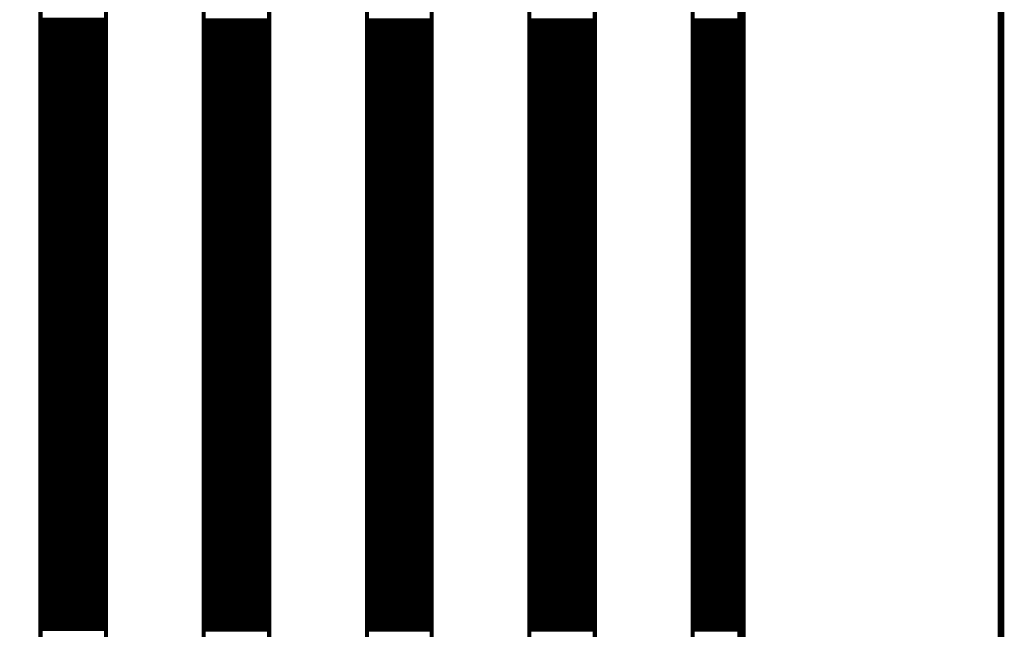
# Model space of a CAD drawing. Extents: x 2.21 to 9.98, y 0.91 to 8.6.
# Tile 13 of 17: x 8.79 to 9.98, y 6.39 to 7.13. Entities that reach past the tile are written whole.
import ezdxf

# ---------------------------------------------------------------- set-up
doc = ezdxf.new("R2010")
doc.units = 0
doc.header["$LTSCALE"] = 25
doc.layers.get('0').update_dxf_attribs({"linetype": 'CONTINUOUS'})

msp = doc.modelspace()

# ---------------------------------------------------------------- linework, layer by layer
at = {"color": 1, "const_width": 0.008}
msp.add_lwpolyline([(2.209, 0.917), (9.976, 0.917), (9.976, 8.596), (2.209, 8.596), (2.209, 0.917)], dxfattribs=at)
at = {"color": 3}
for points, const_width in [([(8.246, 3.925), (8.246, 8.213), (9.663, 8.213), (9.663, 3.925), (8.246, 3.925)], 0.01), ([(8.817, 8.213), (8.896, 8.213), (8.896, 5.697), (8.817, 5.697), (8.817, 8.213)], 0.005), ([(9.014, 8.213), (9.093, 8.213), (9.093, 3.925), (9.014, 3.925), (9.014, 8.213)], 0.005), ([(9.211, 8.213), (9.289, 8.213), (9.289, 3.925), (9.211, 3.925), (9.211, 8.213)], 0.005), ([(9.407, 8.213), (9.486, 8.213), (9.486, 3.925), (9.407, 3.925), (9.407, 8.213)], 0.005), ([(9.604, 8.213), (9.663, 8.213), (9.663, 3.925), (9.604, 3.925), (9.604, 8.213)], 0.005), ([(8.817, 7.129), (8.896, 7.129)], 0.005), ([(9.014, 7.128), (9.093, 7.128)], 0.005), ([(9.211, 7.128), (9.289, 7.128)], 0.005), ([(9.407, 7.128), (9.486, 7.128)], 0.005), ([(9.604, 7.128), (9.663, 7.128)], 0.005), ([(8.817, 7.124), (8.896, 7.124)], 0.005), ([(8.817, 7.119), (8.896, 7.119)], 0.005), ([(8.817, 7.114), (8.896, 7.114)], 0.005), ([(9.014, 7.123), (9.093, 7.123)], 0.005), ([(9.014, 7.118), (9.093, 7.118)], 0.005), ([(9.211, 7.123), (9.289, 7.123)], 0.005), ([(9.211, 7.118), (9.289, 7.118)], 0.005), ([(9.407, 7.123), (9.486, 7.123)], 0.005), ([(9.407, 7.118), (9.486, 7.118)], 0.005), ([(9.604, 7.123), (9.663, 7.123)], 0.005), ([(9.604, 7.118), (9.663, 7.118)], 0.005), ([(8.817, 7.109), (8.896, 7.109)], 0.005), ([(8.817, 7.104), (8.896, 7.104)], 0.005), ([(9.014, 7.113), (9.093, 7.113)], 0.005), ([(9.014, 7.108), (9.093, 7.108)], 0.005), ([(9.014, 7.103), (9.093, 7.103)], 0.005), ([(9.211, 7.113), (9.289, 7.113)], 0.005), ([(9.211, 7.108), (9.289, 7.108)], 0.005), ([(9.211, 7.103), (9.289, 7.103)], 0.005), ([(9.407, 7.113), (9.486, 7.113)], 0.005), ([(9.407, 7.108), (9.486, 7.108)], 0.005), ([(9.407, 7.103), (9.486, 7.103)], 0.005), ([(9.604, 7.113), (9.663, 7.113)], 0.005), ([(9.604, 7.108), (9.663, 7.108)], 0.005), ([(9.604, 7.103), (9.663, 7.103)], 0.005), ([(8.817, 7.099), (8.896, 7.099)], 0.005), ([(8.817, 7.094), (8.896, 7.094)], 0.005), ([(9.014, 7.098), (9.093, 7.098)], 0.005), ([(9.014, 7.093), (9.093, 7.093)], 0.005), ([(9.211, 7.098), (9.289, 7.098)], 0.005), ([(9.211, 7.093), (9.289, 7.093)], 0.005), ([(9.407, 7.098), (9.486, 7.098)], 0.005), ([(9.407, 7.093), (9.486, 7.093)], 0.005), ([(9.604, 7.098), (9.663, 7.098)], 0.005), ([(9.604, 7.093), (9.663, 7.093)], 0.005), ([(8.817, 7.089), (8.896, 7.089)], 0.005), ([(8.817, 7.084), (8.896, 7.084)], 0.005), ([(8.817, 7.079), (8.896, 7.079)], 0.005), ([(9.014, 7.088), (9.093, 7.088)], 0.005), ([(9.014, 7.083), (9.093, 7.083)], 0.005), ([(9.211, 7.088), (9.289, 7.088)], 0.005), ([(9.211, 7.083), (9.289, 7.083)], 0.005), ([(9.407, 7.088), (9.486, 7.088)], 0.005), ([(9.407, 7.083), (9.486, 7.083)], 0.005), ([(9.604, 7.088), (9.663, 7.088)], 0.005), ([(9.604, 7.083), (9.663, 7.083)], 0.005), ([(8.817, 7.074), (8.896, 7.074)], 0.005), ([(8.817, 7.069), (8.896, 7.069)], 0.005), ([(9.014, 7.078), (9.093, 7.078)], 0.005), ([(9.014, 7.073), (9.093, 7.073)], 0.005), ([(9.014, 7.068), (9.093, 7.068)], 0.005), ([(9.211, 7.078), (9.289, 7.078)], 0.005), ([(9.211, 7.073), (9.289, 7.073)], 0.005), ([(9.211, 7.068), (9.289, 7.068)], 0.005), ([(9.407, 7.078), (9.486, 7.078)], 0.005), ([(9.407, 7.073), (9.486, 7.073)], 0.005), ([(9.407, 7.068), (9.486, 7.068)], 0.005), ([(9.604, 7.078), (9.663, 7.078)], 0.005), ([(9.604, 7.073), (9.663, 7.073)], 0.005), ([(9.604, 7.068), (9.663, 7.068)], 0.005), ([(8.817, 7.064), (8.896, 7.064)], 0.005), ([(8.817, 7.059), (8.896, 7.059)], 0.005), ([(9.014, 7.063), (9.093, 7.063)], 0.005), ([(9.014, 7.058), (9.093, 7.058)], 0.005), ([(9.211, 7.063), (9.289, 7.063)], 0.005), ([(9.211, 7.058), (9.289, 7.058)], 0.005), ([(9.407, 7.063), (9.486, 7.063)], 0.005), ([(9.407, 7.058), (9.486, 7.058)], 0.005), ([(9.604, 7.063), (9.663, 7.063)], 0.005), ([(9.604, 7.058), (9.663, 7.058)], 0.005), ([(8.817, 7.054), (8.896, 7.054)], 0.005), ([(8.817, 7.049), (8.896, 7.049)], 0.005), ([(8.817, 7.044), (8.896, 7.044)], 0.005), ([(9.014, 7.053), (9.093, 7.053)], 0.005), ([(9.014, 7.048), (9.093, 7.048)], 0.005), ([(9.014, 7.043), (9.093, 7.043)], 0.005), ([(9.211, 7.053), (9.289, 7.053)], 0.005), ([(9.211, 7.048), (9.289, 7.048)], 0.005), ([(9.211, 7.043), (9.289, 7.043)], 0.005), ([(9.407, 7.053), (9.486, 7.053)], 0.005), ([(9.407, 7.048), (9.486, 7.048)], 0.005), ([(9.407, 7.043), (9.486, 7.043)], 0.005), ([(9.604, 7.053), (9.663, 7.053)], 0.005), ([(9.604, 7.048), (9.663, 7.048)], 0.005), ([(9.604, 7.043), (9.663, 7.043)], 0.005), ([(8.817, 7.039), (8.896, 7.039)], 0.005), ([(8.817, 7.034), (8.896, 7.034)], 0.005), ([(9.014, 7.038), (9.093, 7.038)], 0.005), ([(9.014, 7.033), (9.093, 7.033)], 0.005), ([(9.211, 7.038), (9.289, 7.038)], 0.005), ([(9.211, 7.033), (9.289, 7.033)], 0.005), ([(9.407, 7.038), (9.486, 7.038)], 0.005), ([(9.407, 7.033), (9.486, 7.033)], 0.005), ([(9.604, 7.038), (9.663, 7.038)], 0.005), ([(9.604, 7.033), (9.663, 7.033)], 0.005), ([(8.817, 7.029), (8.896, 7.029)], 0.005), ([(8.817, 7.024), (8.896, 7.024)], 0.005), ([(8.817, 7.019), (8.896, 7.019)], 0.005), ([(9.014, 7.028), (9.093, 7.028)], 0.005), ([(9.014, 7.023), (9.093, 7.023)], 0.005), ([(9.211, 7.028), (9.289, 7.028)], 0.005), ([(9.211, 7.023), (9.289, 7.023)], 0.005), ([(9.407, 7.028), (9.486, 7.028)], 0.005), ([(9.407, 7.023), (9.486, 7.023)], 0.005), ([(9.604, 7.028), (9.663, 7.028)], 0.005), ([(9.604, 7.023), (9.663, 7.023)], 0.005), ([(8.817, 7.014), (8.896, 7.014)], 0.005), ([(8.817, 7.009), (8.896, 7.009)], 0.005), ([(9.014, 7.018), (9.093, 7.018)], 0.005), ([(9.014, 7.013), (9.093, 7.013)], 0.005), ([(9.014, 7.008), (9.093, 7.008)], 0.005), ([(9.211, 7.018), (9.289, 7.018)], 0.005), ([(9.211, 7.013), (9.289, 7.013)], 0.005), ([(9.211, 7.008), (9.289, 7.008)], 0.005), ([(9.407, 7.018), (9.486, 7.018)], 0.005), ([(9.407, 7.013), (9.486, 7.013)], 0.005), ([(9.407, 7.008), (9.486, 7.008)], 0.005), ([(9.604, 7.018), (9.663, 7.018)], 0.005), ([(9.604, 7.013), (9.663, 7.013)], 0.005), ([(9.604, 7.008), (9.663, 7.008)], 0.005), ([(8.817, 7.004), (8.896, 7.004)], 0.005), ([(8.817, 6.999), (8.896, 6.999)], 0.005), ([(9.014, 7.003), (9.093, 7.003)], 0.005), ([(9.014, 6.998), (9.093, 6.998)], 0.005), ([(9.211, 7.003), (9.289, 7.003)], 0.005), ([(9.211, 6.998), (9.289, 6.998)], 0.005), ([(9.407, 7.003), (9.486, 7.003)], 0.005), ([(9.407, 6.998), (9.486, 6.998)], 0.005), ([(9.604, 7.003), (9.663, 7.003)], 0.005), ([(9.604, 6.998), (9.663, 6.998)], 0.005), ([(8.817, 6.994), (8.896, 6.994)], 0.005), ([(8.817, 6.989), (8.896, 6.989)], 0.005), ([(8.817, 6.984), (8.896, 6.984)], 0.005), ([(9.014, 6.993), (9.093, 6.993)], 0.005), ([(9.014, 6.988), (9.093, 6.988)], 0.005), ([(9.211, 6.993), (9.289, 6.993)], 0.005), ([(9.211, 6.988), (9.289, 6.988)], 0.005), ([(9.407, 6.993), (9.486, 6.993)], 0.005), ([(9.407, 6.988), (9.486, 6.988)], 0.005), ([(9.604, 6.993), (9.663, 6.993)], 0.005), ([(9.604, 6.988), (9.663, 6.988)], 0.005), ([(8.817, 6.979), (8.896, 6.979)], 0.005), ([(8.817, 6.974), (8.896, 6.974)], 0.005), ([(9.014, 6.983), (9.093, 6.983)], 0.005), ([(9.014, 6.978), (9.093, 6.978)], 0.005), ([(9.014, 6.973), (9.093, 6.973)], 0.005), ([(9.211, 6.983), (9.289, 6.983)], 0.005), ([(9.211, 6.978), (9.289, 6.978)], 0.005), ([(9.211, 6.973), (9.289, 6.973)], 0.005), ([(9.407, 6.983), (9.486, 6.983)], 0.005), ([(9.407, 6.978), (9.486, 6.978)], 0.005), ([(9.407, 6.973), (9.486, 6.973)], 0.005), ([(9.604, 6.983), (9.663, 6.983)], 0.005), ([(9.604, 6.978), (9.663, 6.978)], 0.005), ([(9.604, 6.973), (9.663, 6.973)], 0.005), ([(8.817, 6.969), (8.896, 6.969)], 0.005), ([(8.817, 6.964), (8.896, 6.964)], 0.005), ([(9.014, 6.968), (9.093, 6.968)], 0.005), ([(9.014, 6.963), (9.093, 6.963)], 0.005), ([(9.211, 6.968), (9.289, 6.968)], 0.005), ([(9.211, 6.963), (9.289, 6.963)], 0.005), ([(9.407, 6.968), (9.486, 6.968)], 0.005), ([(9.407, 6.963), (9.486, 6.963)], 0.005), ([(9.604, 6.968), (9.663, 6.968)], 0.005), ([(9.604, 6.963), (9.663, 6.963)], 0.005), ([(8.817, 6.959), (8.896, 6.959)], 0.005), ([(8.817, 6.954), (8.896, 6.954)], 0.005), ([(8.817, 6.949), (8.896, 6.949)], 0.005), ([(9.014, 6.958), (9.093, 6.958)], 0.005), ([(9.014, 6.953), (9.093, 6.953)], 0.005), ([(9.014, 6.948), (9.093, 6.948)], 0.005), ([(9.211, 6.958), (9.289, 6.958)], 0.005), ([(9.211, 6.953), (9.289, 6.953)], 0.005), ([(9.211, 6.948), (9.289, 6.948)], 0.005), ([(9.407, 6.958), (9.486, 6.958)], 0.005), ([(9.407, 6.953), (9.486, 6.953)], 0.005), ([(9.407, 6.948), (9.486, 6.948)], 0.005), ([(9.604, 6.958), (9.663, 6.958)], 0.005), ([(9.604, 6.953), (9.663, 6.953)], 0.005), ([(9.604, 6.948), (9.663, 6.948)], 0.005), ([(8.817, 6.944), (8.896, 6.944)], 0.005), ([(8.817, 6.939), (8.896, 6.939)], 0.005), ([(9.014, 6.943), (9.093, 6.943)], 0.005), ([(9.014, 6.938), (9.093, 6.938)], 0.005), ([(9.211, 6.943), (9.289, 6.943)], 0.005), ([(9.211, 6.938), (9.289, 6.938)], 0.005), ([(9.407, 6.943), (9.486, 6.943)], 0.005), ([(9.407, 6.938), (9.486, 6.938)], 0.005), ([(9.604, 6.943), (9.663, 6.943)], 0.005), ([(9.604, 6.938), (9.663, 6.938)], 0.005), ([(8.817, 6.934), (8.896, 6.934)], 0.005), ([(8.817, 6.929), (8.896, 6.929)], 0.005), ([(8.817, 6.924), (8.896, 6.924)], 0.005), ([(9.014, 6.933), (9.093, 6.933)], 0.005), ([(9.014, 6.928), (9.093, 6.928)], 0.005), ([(9.211, 6.933), (9.289, 6.933)], 0.005), ([(9.211, 6.928), (9.289, 6.928)], 0.005), ([(9.407, 6.933), (9.486, 6.933)], 0.005), ([(9.407, 6.928), (9.486, 6.928)], 0.005), ([(9.604, 6.933), (9.663, 6.933)], 0.005), ([(9.604, 6.928), (9.663, 6.928)], 0.005), ([(8.817, 6.919), (8.896, 6.919)], 0.005), ([(8.817, 6.914), (8.896, 6.914)], 0.005), ([(9.014, 6.923), (9.093, 6.923)], 0.005), ([(9.014, 6.918), (9.093, 6.918)], 0.005), ([(9.014, 6.913), (9.093, 6.913)], 0.005), ([(9.211, 6.923), (9.289, 6.923)], 0.005), ([(9.211, 6.918), (9.289, 6.918)], 0.005), ([(9.211, 6.913), (9.289, 6.913)], 0.005), ([(9.407, 6.923), (9.486, 6.923)], 0.005), ([(9.407, 6.918), (9.486, 6.918)], 0.005), ([(9.407, 6.913), (9.486, 6.913)], 0.005), ([(9.604, 6.923), (9.663, 6.923)], 0.005), ([(9.604, 6.918), (9.663, 6.918)], 0.005), ([(9.604, 6.913), (9.663, 6.913)], 0.005), ([(8.817, 6.909), (8.896, 6.909)], 0.005), ([(8.817, 6.904), (8.896, 6.904)], 0.005), ([(9.014, 6.908), (9.093, 6.908)], 0.005), ([(9.014, 6.903), (9.093, 6.903)], 0.005), ([(9.211, 6.908), (9.289, 6.908)], 0.005), ([(9.211, 6.903), (9.289, 6.903)], 0.005), ([(9.407, 6.908), (9.486, 6.908)], 0.005), ([(9.407, 6.903), (9.486, 6.903)], 0.005), ([(9.604, 6.908), (9.663, 6.908)], 0.005), ([(9.604, 6.903), (9.663, 6.903)], 0.005), ([(8.817, 6.899), (8.896, 6.899)], 0.005), ([(8.817, 6.894), (8.896, 6.894)], 0.005), ([(8.817, 6.889), (8.896, 6.889)], 0.005), ([(9.014, 6.898), (9.093, 6.898)], 0.005), ([(9.014, 6.893), (9.093, 6.893)], 0.005), ([(9.211, 6.898), (9.289, 6.898)], 0.005), ([(9.211, 6.893), (9.289, 6.893)], 0.005), ([(9.407, 6.898), (9.486, 6.898)], 0.005), ([(9.407, 6.893), (9.486, 6.893)], 0.005), ([(9.604, 6.898), (9.663, 6.898)], 0.005), ([(9.604, 6.893), (9.663, 6.893)], 0.005), ([(8.817, 6.884), (8.896, 6.884)], 0.005), ([(8.817, 6.879), (8.896, 6.879)], 0.005), ([(9.014, 6.888), (9.093, 6.888)], 0.005), ([(9.014, 6.883), (9.093, 6.883)], 0.005), ([(9.014, 6.878), (9.093, 6.878)], 0.005), ([(9.211, 6.888), (9.289, 6.888)], 0.005), ([(9.211, 6.883), (9.289, 6.883)], 0.005), ([(9.211, 6.878), (9.289, 6.878)], 0.005), ([(9.407, 6.888), (9.486, 6.888)], 0.005), ([(9.407, 6.883), (9.486, 6.883)], 0.005), ([(9.407, 6.878), (9.486, 6.878)], 0.005), ([(9.604, 6.888), (9.663, 6.888)], 0.005), ([(9.604, 6.883), (9.663, 6.883)], 0.005), ([(9.604, 6.878), (9.663, 6.878)], 0.005), ([(8.817, 6.874), (8.896, 6.874)], 0.005), ([(8.817, 6.869), (8.896, 6.869)], 0.005), ([(9.014, 6.873), (9.093, 6.873)], 0.005), ([(9.014, 6.868), (9.093, 6.868)], 0.005), ([(9.211, 6.873), (9.289, 6.873)], 0.005), ([(9.211, 6.868), (9.289, 6.868)], 0.005), ([(9.407, 6.873), (9.486, 6.873)], 0.005), ([(9.407, 6.868), (9.486, 6.868)], 0.005), ([(9.604, 6.873), (9.663, 6.873)], 0.005), ([(9.604, 6.868), (9.663, 6.868)], 0.005), ([(8.817, 6.864), (8.896, 6.864)], 0.005), ([(8.817, 6.859), (8.896, 6.859)], 0.005), ([(8.817, 6.854), (8.896, 6.854)], 0.005), ([(9.014, 6.863), (9.093, 6.863)], 0.005), ([(9.014, 6.858), (9.093, 6.858)], 0.005), ([(9.014, 6.853), (9.093, 6.853)], 0.005), ([(9.211, 6.863), (9.289, 6.863)], 0.005), ([(9.211, 6.858), (9.289, 6.858)], 0.005), ([(9.211, 6.853), (9.289, 6.853)], 0.005), ([(9.407, 6.863), (9.486, 6.863)], 0.005), ([(9.407, 6.858), (9.486, 6.858)], 0.005), ([(9.407, 6.853), (9.486, 6.853)], 0.005), ([(9.604, 6.863), (9.663, 6.863)], 0.005), ([(9.604, 6.858), (9.663, 6.858)], 0.005), ([(9.604, 6.853), (9.663, 6.853)], 0.005), ([(8.817, 6.849), (8.896, 6.849)], 0.005), ([(8.817, 6.844), (8.896, 6.844)], 0.005), ([(9.014, 6.848), (9.093, 6.848)], 0.005), ([(9.014, 6.843), (9.093, 6.843)], 0.005), ([(9.211, 6.848), (9.289, 6.848)], 0.005), ([(9.211, 6.843), (9.289, 6.843)], 0.005), ([(9.407, 6.848), (9.486, 6.848)], 0.005), ([(9.407, 6.843), (9.486, 6.843)], 0.005), ([(9.604, 6.848), (9.663, 6.848)], 0.005), ([(9.604, 6.843), (9.663, 6.843)], 0.005), ([(8.817, 6.839), (8.896, 6.839)], 0.005), ([(8.817, 6.834), (8.896, 6.834)], 0.005), ([(8.817, 6.829), (8.896, 6.829)], 0.005), ([(9.014, 6.838), (9.093, 6.838)], 0.005), ([(9.014, 6.833), (9.093, 6.833)], 0.005), ([(9.211, 6.838), (9.289, 6.838)], 0.005), ([(9.211, 6.833), (9.289, 6.833)], 0.005), ([(9.407, 6.838), (9.486, 6.838)], 0.005), ([(9.407, 6.833), (9.486, 6.833)], 0.005), ([(9.604, 6.838), (9.663, 6.838)], 0.005), ([(9.604, 6.833), (9.663, 6.833)], 0.005), ([(8.817, 6.824), (8.896, 6.824)], 0.005), ([(8.817, 6.819), (8.896, 6.819)], 0.005), ([(9.014, 6.828), (9.093, 6.828)], 0.005), ([(9.014, 6.823), (9.093, 6.823)], 0.005), ([(9.014, 6.818), (9.093, 6.818)], 0.005), ([(9.211, 6.828), (9.289, 6.828)], 0.005), ([(9.211, 6.823), (9.289, 6.823)], 0.005), ([(9.211, 6.818), (9.289, 6.818)], 0.005), ([(9.407, 6.828), (9.486, 6.828)], 0.005), ([(9.407, 6.823), (9.486, 6.823)], 0.005), ([(9.407, 6.818), (9.486, 6.818)], 0.005), ([(9.604, 6.828), (9.663, 6.828)], 0.005), ([(9.604, 6.823), (9.663, 6.823)], 0.005), ([(9.604, 6.818), (9.663, 6.818)], 0.005), ([(8.817, 6.814), (8.896, 6.814)], 0.005), ([(8.817, 6.809), (8.896, 6.809)], 0.005), ([(9.014, 6.813), (9.093, 6.813)], 0.005), ([(9.014, 6.808), (9.093, 6.808)], 0.005), ([(9.211, 6.813), (9.289, 6.813)], 0.005), ([(9.211, 6.808), (9.289, 6.808)], 0.005), ([(9.407, 6.813), (9.486, 6.813)], 0.005), ([(9.407, 6.808), (9.486, 6.808)], 0.005), ([(9.604, 6.813), (9.663, 6.813)], 0.005), ([(9.604, 6.808), (9.663, 6.808)], 0.005), ([(8.817, 6.804), (8.896, 6.804)], 0.005), ([(8.817, 6.799), (8.896, 6.799)], 0.005), ([(8.817, 6.794), (8.896, 6.794)], 0.005), ([(9.014, 6.803), (9.093, 6.803)], 0.005), ([(9.014, 6.798), (9.093, 6.798)], 0.005), ([(9.211, 6.803), (9.289, 6.803)], 0.005), ([(9.211, 6.798), (9.289, 6.798)], 0.005), ([(9.407, 6.803), (9.486, 6.803)], 0.005), ([(9.407, 6.798), (9.486, 6.798)], 0.005), ([(9.604, 6.803), (9.663, 6.803)], 0.005), ([(9.604, 6.798), (9.663, 6.798)], 0.005), ([(8.817, 6.789), (8.896, 6.789)], 0.005), ([(8.817, 6.784), (8.896, 6.784)], 0.005), ([(9.014, 6.793), (9.093, 6.793)], 0.005), ([(9.014, 6.788), (9.093, 6.788)], 0.005), ([(9.014, 6.783), (9.093, 6.783)], 0.005), ([(9.211, 6.793), (9.289, 6.793)], 0.005), ([(9.211, 6.788), (9.289, 6.788)], 0.005), ([(9.211, 6.783), (9.289, 6.783)], 0.005), ([(9.407, 6.793), (9.486, 6.793)], 0.005), ([(9.407, 6.788), (9.486, 6.788)], 0.005), ([(9.407, 6.783), (9.486, 6.783)], 0.005), ([(9.604, 6.793), (9.663, 6.793)], 0.005), ([(9.604, 6.788), (9.663, 6.788)], 0.005), ([(9.604, 6.783), (9.663, 6.783)], 0.005), ([(8.817, 6.779), (8.896, 6.779)], 0.005), ([(8.817, 6.774), (8.896, 6.774)], 0.005), ([(9.014, 6.778), (9.093, 6.778)], 0.005), ([(9.014, 6.773), (9.093, 6.773)], 0.005), ([(9.211, 6.778), (9.289, 6.778)], 0.005), ([(9.211, 6.773), (9.289, 6.773)], 0.005), ([(9.407, 6.778), (9.486, 6.778)], 0.005), ([(9.407, 6.773), (9.486, 6.773)], 0.005), ([(9.604, 6.778), (9.663, 6.778)], 0.005), ([(9.604, 6.773), (9.663, 6.773)], 0.005), ([(8.817, 6.769), (8.896, 6.769)], 0.005), ([(8.817, 6.764), (8.896, 6.764)], 0.005), ([(8.817, 6.759), (8.896, 6.759)], 0.005), ([(9.014, 6.768), (9.093, 6.768)], 0.005), ([(9.014, 6.763), (9.093, 6.763)], 0.005), ([(9.014, 6.758), (9.093, 6.758)], 0.005), ([(9.211, 6.768), (9.289, 6.768)], 0.005), ([(9.211, 6.763), (9.289, 6.763)], 0.005), ([(9.211, 6.758), (9.289, 6.758)], 0.005), ([(9.407, 6.768), (9.486, 6.768)], 0.005), ([(9.407, 6.763), (9.486, 6.763)], 0.005), ([(9.407, 6.758), (9.486, 6.758)], 0.005), ([(9.604, 6.768), (9.663, 6.768)], 0.005), ([(9.604, 6.763), (9.663, 6.763)], 0.005), ([(9.604, 6.758), (9.663, 6.758)], 0.005), ([(8.817, 6.754), (8.896, 6.754)], 0.005), ([(8.817, 6.749), (8.896, 6.749)], 0.005), ([(9.014, 6.753), (9.093, 6.753)], 0.005), ([(9.014, 6.748), (9.093, 6.748)], 0.005), ([(9.211, 6.753), (9.289, 6.753)], 0.005), ([(9.211, 6.748), (9.289, 6.748)], 0.005), ([(9.407, 6.753), (9.486, 6.753)], 0.005), ([(9.407, 6.748), (9.486, 6.748)], 0.005), ([(9.604, 6.753), (9.663, 6.753)], 0.005), ([(9.604, 6.748), (9.663, 6.748)], 0.005), ([(8.817, 6.744), (8.896, 6.744)], 0.005), ([(8.817, 6.739), (8.896, 6.739)], 0.005), ([(8.817, 6.734), (8.896, 6.734)], 0.005), ([(9.014, 6.743), (9.093, 6.743)], 0.005), ([(9.014, 6.738), (9.093, 6.738)], 0.005), ([(9.211, 6.743), (9.289, 6.743)], 0.005), ([(9.211, 6.738), (9.289, 6.738)], 0.005), ([(9.407, 6.743), (9.486, 6.743)], 0.005), ([(9.407, 6.738), (9.486, 6.738)], 0.005), ([(9.604, 6.743), (9.663, 6.743)], 0.005), ([(9.604, 6.738), (9.663, 6.738)], 0.005), ([(8.817, 6.729), (8.896, 6.729)], 0.005), ([(8.817, 6.724), (8.896, 6.724)], 0.005), ([(9.014, 6.733), (9.093, 6.733)], 0.005), ([(9.014, 6.728), (9.093, 6.728)], 0.005), ([(9.014, 6.723), (9.093, 6.723)], 0.005), ([(9.211, 6.733), (9.289, 6.733)], 0.005), ([(9.211, 6.728), (9.289, 6.728)], 0.005), ([(9.211, 6.723), (9.289, 6.723)], 0.005), ([(9.407, 6.733), (9.486, 6.733)], 0.005), ([(9.407, 6.728), (9.486, 6.728)], 0.005), ([(9.407, 6.723), (9.486, 6.723)], 0.005), ([(9.604, 6.733), (9.663, 6.733)], 0.005), ([(9.604, 6.728), (9.663, 6.728)], 0.005), ([(9.604, 6.723), (9.663, 6.723)], 0.005), ([(8.817, 6.719), (8.896, 6.719)], 0.005), ([(8.817, 6.714), (8.896, 6.714)], 0.005), ([(9.014, 6.718), (9.093, 6.718)], 0.005), ([(9.014, 6.713), (9.093, 6.713)], 0.005), ([(9.211, 6.718), (9.289, 6.718)], 0.005), ([(9.211, 6.713), (9.289, 6.713)], 0.005), ([(9.407, 6.718), (9.486, 6.718)], 0.005), ([(9.407, 6.713), (9.486, 6.713)], 0.005), ([(9.604, 6.718), (9.663, 6.718)], 0.005), ([(9.604, 6.713), (9.663, 6.713)], 0.005), ([(8.817, 6.709), (8.896, 6.709)], 0.005), ([(8.817, 6.704), (8.896, 6.704)], 0.005), ([(8.817, 6.699), (8.896, 6.699)], 0.005), ([(9.014, 6.708), (9.093, 6.708)], 0.005), ([(9.014, 6.703), (9.093, 6.703)], 0.005), ([(9.014, 6.698), (9.093, 6.698)], 0.005), ([(9.211, 6.708), (9.289, 6.708)], 0.005), ([(9.211, 6.703), (9.289, 6.703)], 0.005), ([(9.211, 6.698), (9.289, 6.698)], 0.005), ([(9.407, 6.708), (9.486, 6.708)], 0.005), ([(9.407, 6.703), (9.486, 6.703)], 0.005), ([(9.407, 6.698), (9.486, 6.698)], 0.005), ([(9.604, 6.708), (9.663, 6.708)], 0.005), ([(9.604, 6.703), (9.663, 6.703)], 0.005), ([(9.604, 6.698), (9.663, 6.698)], 0.005), ([(8.817, 6.694), (8.896, 6.694)], 0.005), ([(8.817, 6.689), (8.896, 6.689)], 0.005), ([(9.014, 6.693), (9.093, 6.693)], 0.005), ([(9.014, 6.688), (9.093, 6.688)], 0.005), ([(9.211, 6.693), (9.289, 6.693)], 0.005), ([(9.211, 6.688), (9.289, 6.688)], 0.005), ([(9.407, 6.693), (9.486, 6.693)], 0.005), ([(9.407, 6.688), (9.486, 6.688)], 0.005), ([(9.604, 6.693), (9.663, 6.693)], 0.005), ([(9.604, 6.688), (9.663, 6.688)], 0.005), ([(8.817, 6.684), (8.896, 6.684)], 0.005), ([(8.817, 6.679), (8.896, 6.679)], 0.005), ([(9.014, 6.683), (9.093, 6.683)], 0.005), ([(9.014, 6.678), (9.093, 6.678)], 0.005), ([(9.211, 6.683), (9.289, 6.683)], 0.005), ([(9.211, 6.678), (9.289, 6.678)], 0.005), ([(9.407, 6.683), (9.486, 6.683)], 0.005), ([(9.407, 6.678), (9.486, 6.678)], 0.005), ([(9.604, 6.683), (9.663, 6.683)], 0.005), ([(9.604, 6.678), (9.663, 6.678)], 0.005), ([(8.817, 6.674), (8.896, 6.674)], 0.005), ([(8.817, 6.669), (8.896, 6.669)], 0.005), ([(8.817, 6.664), (8.896, 6.664)], 0.005), ([(9.014, 6.673), (9.093, 6.673)], 0.005), ([(9.014, 6.668), (9.093, 6.668)], 0.005), ([(9.014, 6.663), (9.093, 6.663)], 0.005), ([(9.211, 6.673), (9.289, 6.673)], 0.005), ([(9.211, 6.668), (9.289, 6.668)], 0.005), ([(9.211, 6.663), (9.289, 6.663)], 0.005), ([(9.407, 6.673), (9.486, 6.673)], 0.005), ([(9.407, 6.668), (9.486, 6.668)], 0.005), ([(9.407, 6.663), (9.486, 6.663)], 0.005), ([(9.604, 6.673), (9.663, 6.673)], 0.005), ([(9.604, 6.668), (9.663, 6.668)], 0.005), ([(9.604, 6.663), (9.663, 6.663)], 0.005), ([(8.817, 6.659), (8.896, 6.659)], 0.005), ([(8.817, 6.654), (8.896, 6.654)], 0.005), ([(9.014, 6.658), (9.093, 6.658)], 0.005), ([(9.014, 6.653), (9.093, 6.653)], 0.005), ([(9.211, 6.658), (9.289, 6.658)], 0.005), ([(9.211, 6.653), (9.289, 6.653)], 0.005), ([(9.407, 6.658), (9.486, 6.658)], 0.005), ([(9.407, 6.653), (9.486, 6.653)], 0.005), ([(9.604, 6.658), (9.663, 6.658)], 0.005), ([(9.604, 6.653), (9.663, 6.653)], 0.005), ([(8.817, 6.649), (8.896, 6.649)], 0.005), ([(8.817, 6.644), (8.896, 6.644)], 0.005), ([(8.817, 6.639), (8.896, 6.639)], 0.005), ([(9.014, 6.648), (9.093, 6.648)], 0.005), ([(9.014, 6.643), (9.093, 6.643)], 0.005), ([(9.211, 6.648), (9.289, 6.648)], 0.005), ([(9.211, 6.643), (9.289, 6.643)], 0.005), ([(9.407, 6.648), (9.486, 6.648)], 0.005), ([(9.407, 6.643), (9.486, 6.643)], 0.005), ([(9.604, 6.648), (9.663, 6.648)], 0.005), ([(9.604, 6.643), (9.663, 6.643)], 0.005), ([(8.817, 6.634), (8.896, 6.634)], 0.005), ([(8.817, 6.629), (8.896, 6.629)], 0.005), ([(9.014, 6.638), (9.093, 6.638)], 0.005), ([(9.014, 6.633), (9.093, 6.633)], 0.005), ([(9.014, 6.628), (9.093, 6.628)], 0.005), ([(9.211, 6.638), (9.289, 6.638)], 0.005), ([(9.211, 6.633), (9.289, 6.633)], 0.005), ([(9.211, 6.628), (9.289, 6.628)], 0.005), ([(9.407, 6.638), (9.486, 6.638)], 0.005), ([(9.407, 6.633), (9.486, 6.633)], 0.005), ([(9.407, 6.628), (9.486, 6.628)], 0.005), ([(9.604, 6.638), (9.663, 6.638)], 0.005), ([(9.604, 6.633), (9.663, 6.633)], 0.005), ([(9.604, 6.628), (9.663, 6.628)], 0.005), ([(8.817, 6.624), (8.896, 6.624)], 0.005), ([(8.817, 6.619), (8.896, 6.619)], 0.005), ([(9.014, 6.623), (9.093, 6.623)], 0.005), ([(9.014, 6.618), (9.093, 6.618)], 0.005), ([(9.211, 6.623), (9.289, 6.623)], 0.005), ([(9.211, 6.618), (9.289, 6.618)], 0.005), ([(9.407, 6.623), (9.486, 6.623)], 0.005), ([(9.407, 6.618), (9.486, 6.618)], 0.005), ([(9.604, 6.623), (9.663, 6.623)], 0.005), ([(9.604, 6.618), (9.663, 6.618)], 0.005), ([(8.817, 6.614), (8.896, 6.614)], 0.005), ([(8.817, 6.609), (8.896, 6.609)], 0.005), ([(8.817, 6.604), (8.896, 6.604)], 0.005), ([(9.014, 6.613), (9.093, 6.613)], 0.005), ([(9.014, 6.608), (9.093, 6.608)], 0.005), ([(9.014, 6.603), (9.093, 6.603)], 0.005), ([(9.211, 6.613), (9.289, 6.613)], 0.005), ([(9.211, 6.608), (9.289, 6.608)], 0.005), ([(9.211, 6.603), (9.289, 6.603)], 0.005), ([(9.407, 6.613), (9.486, 6.613)], 0.005), ([(9.407, 6.608), (9.486, 6.608)], 0.005), ([(9.407, 6.603), (9.486, 6.603)], 0.005), ([(9.604, 6.613), (9.663, 6.613)], 0.005), ([(9.604, 6.608), (9.663, 6.608)], 0.005), ([(9.604, 6.603), (9.663, 6.603)], 0.005), ([(8.817, 6.599), (8.896, 6.599)], 0.005), ([(8.817, 6.594), (8.896, 6.594)], 0.005), ([(9.014, 6.598), (9.093, 6.598)], 0.005), ([(9.014, 6.593), (9.093, 6.593)], 0.005), ([(9.211, 6.598), (9.289, 6.598)], 0.005), ([(9.211, 6.593), (9.289, 6.593)], 0.005), ([(9.407, 6.598), (9.486, 6.598)], 0.005), ([(9.407, 6.593), (9.486, 6.593)], 0.005), ([(9.604, 6.598), (9.663, 6.598)], 0.005), ([(9.604, 6.593), (9.663, 6.593)], 0.005), ([(8.817, 6.589), (8.896, 6.589)], 0.005), ([(8.817, 6.584), (8.896, 6.584)], 0.005), ([(9.014, 6.588), (9.093, 6.588)], 0.005), ([(9.014, 6.583), (9.093, 6.583)], 0.005), ([(9.211, 6.588), (9.289, 6.588)], 0.005), ([(9.211, 6.583), (9.289, 6.583)], 0.005), ([(9.407, 6.588), (9.486, 6.588)], 0.005), ([(9.407, 6.583), (9.486, 6.583)], 0.005), ([(9.604, 6.588), (9.663, 6.588)], 0.005), ([(9.604, 6.583), (9.663, 6.583)], 0.005), ([(8.817, 6.579), (8.896, 6.579)], 0.005), ([(8.817, 6.574), (8.896, 6.574)], 0.005), ([(8.817, 6.569), (8.896, 6.569)], 0.005), ([(9.014, 6.578), (9.093, 6.578)], 0.005), ([(9.014, 6.573), (9.093, 6.573)], 0.005), ([(9.014, 6.568), (9.093, 6.568)], 0.005), ([(9.211, 6.578), (9.289, 6.578)], 0.005), ([(9.211, 6.573), (9.289, 6.573)], 0.005), ([(9.211, 6.568), (9.289, 6.568)], 0.005), ([(9.407, 6.578), (9.486, 6.578)], 0.005), ([(9.407, 6.573), (9.486, 6.573)], 0.005), ([(9.407, 6.568), (9.486, 6.568)], 0.005), ([(9.604, 6.578), (9.663, 6.578)], 0.005), ([(9.604, 6.573), (9.663, 6.573)], 0.005), ([(9.604, 6.568), (9.663, 6.568)], 0.005), ([(8.817, 6.564), (8.896, 6.564)], 0.005), ([(8.817, 6.559), (8.896, 6.559)], 0.005), ([(9.014, 6.563), (9.093, 6.563)], 0.005), ([(9.014, 6.558), (9.093, 6.558)], 0.005), ([(9.211, 6.563), (9.289, 6.563)], 0.005), ([(9.211, 6.558), (9.289, 6.558)], 0.005), ([(9.407, 6.563), (9.486, 6.563)], 0.005), ([(9.407, 6.558), (9.486, 6.558)], 0.005), ([(9.604, 6.563), (9.663, 6.563)], 0.005), ([(9.604, 6.558), (9.663, 6.558)], 0.005), ([(8.817, 6.554), (8.896, 6.554)], 0.005), ([(8.817, 6.549), (8.896, 6.549)], 0.005), ([(8.817, 6.544), (8.896, 6.544)], 0.005), ([(9.014, 6.553), (9.093, 6.553)], 0.005), ([(9.014, 6.548), (9.093, 6.548)], 0.005), ([(9.211, 6.553), (9.289, 6.553)], 0.005), ([(9.211, 6.548), (9.289, 6.548)], 0.005), ([(9.407, 6.553), (9.486, 6.553)], 0.005), ([(9.407, 6.548), (9.486, 6.548)], 0.005), ([(9.604, 6.553), (9.663, 6.553)], 0.005), ([(9.604, 6.548), (9.663, 6.548)], 0.005), ([(8.817, 6.539), (8.896, 6.539)], 0.005), ([(8.817, 6.534), (8.896, 6.534)], 0.005), ([(9.014, 6.543), (9.093, 6.543)], 0.005), ([(9.014, 6.538), (9.093, 6.538)], 0.005), ([(9.014, 6.533), (9.093, 6.533)], 0.005), ([(9.211, 6.543), (9.289, 6.543)], 0.005), ([(9.211, 6.538), (9.289, 6.538)], 0.005), ([(9.211, 6.533), (9.289, 6.533)], 0.005), ([(9.407, 6.543), (9.486, 6.543)], 0.005), ([(9.407, 6.538), (9.486, 6.538)], 0.005), ([(9.407, 6.533), (9.486, 6.533)], 0.005), ([(9.604, 6.543), (9.663, 6.543)], 0.005), ([(9.604, 6.538), (9.663, 6.538)], 0.005), ([(9.604, 6.533), (9.663, 6.533)], 0.005), ([(8.817, 6.529), (8.896, 6.529)], 0.005), ([(8.817, 6.524), (8.896, 6.524)], 0.005), ([(9.014, 6.528), (9.093, 6.528)], 0.005), ([(9.014, 6.523), (9.093, 6.523)], 0.005), ([(9.211, 6.528), (9.289, 6.528)], 0.005), ([(9.211, 6.523), (9.289, 6.523)], 0.005), ([(9.407, 6.528), (9.486, 6.528)], 0.005), ([(9.407, 6.523), (9.486, 6.523)], 0.005), ([(9.604, 6.528), (9.663, 6.528)], 0.005), ([(9.604, 6.523), (9.663, 6.523)], 0.005), ([(8.817, 6.519), (8.896, 6.519)], 0.005), ([(8.817, 6.514), (8.896, 6.514)], 0.005), ([(8.817, 6.509), (8.896, 6.509)], 0.005), ([(9.014, 6.518), (9.093, 6.518)], 0.005), ([(9.014, 6.513), (9.093, 6.513)], 0.005), ([(9.014, 6.508), (9.093, 6.508)], 0.005), ([(9.211, 6.518), (9.289, 6.518)], 0.005), ([(9.211, 6.513), (9.289, 6.513)], 0.005), ([(9.211, 6.508), (9.289, 6.508)], 0.005), ([(9.407, 6.518), (9.486, 6.518)], 0.005), ([(9.407, 6.513), (9.486, 6.513)], 0.005), ([(9.407, 6.508), (9.486, 6.508)], 0.005), ([(9.604, 6.518), (9.663, 6.518)], 0.005), ([(9.604, 6.513), (9.663, 6.513)], 0.005), ([(9.604, 6.508), (9.663, 6.508)], 0.005), ([(8.817, 6.504), (8.896, 6.504)], 0.005), ([(8.817, 6.499), (8.896, 6.499)], 0.005), ([(9.014, 6.503), (9.093, 6.503)], 0.005), ([(9.014, 6.498), (9.093, 6.498)], 0.005), ([(9.211, 6.503), (9.289, 6.503)], 0.005), ([(9.211, 6.498), (9.289, 6.498)], 0.005), ([(9.407, 6.503), (9.486, 6.503)], 0.005), ([(9.407, 6.498), (9.486, 6.498)], 0.005), ([(9.604, 6.503), (9.663, 6.503)], 0.005), ([(9.604, 6.498), (9.663, 6.498)], 0.005), ([(8.817, 6.494), (8.896, 6.494)], 0.005), ([(8.817, 6.489), (8.896, 6.489)], 0.005), ([(9.014, 6.493), (9.093, 6.493)], 0.005), ([(9.014, 6.488), (9.093, 6.488)], 0.005), ([(9.211, 6.493), (9.289, 6.493)], 0.005), ([(9.211, 6.488), (9.289, 6.488)], 0.005), ([(9.407, 6.493), (9.486, 6.493)], 0.005), ([(9.407, 6.488), (9.486, 6.488)], 0.005), ([(9.604, 6.493), (9.663, 6.493)], 0.005), ([(9.604, 6.488), (9.663, 6.488)], 0.005), ([(8.817, 6.484), (8.896, 6.484)], 0.005), ([(8.817, 6.479), (8.896, 6.479)], 0.005), ([(8.817, 6.474), (8.896, 6.474)], 0.005), ([(9.014, 6.483), (9.093, 6.483)], 0.005), ([(9.014, 6.478), (9.093, 6.478)], 0.005), ([(9.014, 6.473), (9.093, 6.473)], 0.005), ([(9.211, 6.483), (9.289, 6.483)], 0.005), ([(9.211, 6.478), (9.289, 6.478)], 0.005), ([(9.211, 6.473), (9.289, 6.473)], 0.005), ([(9.407, 6.483), (9.486, 6.483)], 0.005), ([(9.407, 6.478), (9.486, 6.478)], 0.005), ([(9.407, 6.473), (9.486, 6.473)], 0.005), ([(9.604, 6.483), (9.663, 6.483)], 0.005), ([(9.604, 6.478), (9.663, 6.478)], 0.005), ([(9.604, 6.473), (9.663, 6.473)], 0.005), ([(8.817, 6.469), (8.896, 6.469)], 0.005), ([(8.817, 6.464), (8.896, 6.464)], 0.005), ([(9.014, 6.468), (9.093, 6.468)], 0.005), ([(9.014, 6.463), (9.093, 6.463)], 0.005), ([(9.211, 6.468), (9.289, 6.468)], 0.005), ([(9.211, 6.463), (9.289, 6.463)], 0.005), ([(9.407, 6.468), (9.486, 6.468)], 0.005), ([(9.407, 6.463), (9.486, 6.463)], 0.005), ([(9.604, 6.468), (9.663, 6.468)], 0.005), ([(9.604, 6.463), (9.663, 6.463)], 0.005), ([(8.817, 6.459), (8.896, 6.459)], 0.005), ([(8.817, 6.454), (8.896, 6.454)], 0.005), ([(8.817, 6.449), (8.896, 6.449)], 0.005), ([(9.014, 6.458), (9.093, 6.458)], 0.005), ([(9.014, 6.453), (9.093, 6.453)], 0.005), ([(9.211, 6.458), (9.289, 6.458)], 0.005), ([(9.211, 6.453), (9.289, 6.453)], 0.005), ([(9.407, 6.458), (9.486, 6.458)], 0.005), ([(9.407, 6.453), (9.486, 6.453)], 0.005), ([(9.604, 6.458), (9.663, 6.458)], 0.005), ([(9.604, 6.453), (9.663, 6.453)], 0.005), ([(8.817, 6.444), (8.896, 6.444)], 0.005), ([(8.817, 6.439), (8.896, 6.439)], 0.005), ([(9.014, 6.448), (9.093, 6.448)], 0.005), ([(9.014, 6.443), (9.093, 6.443)], 0.005), ([(9.014, 6.438), (9.093, 6.438)], 0.005), ([(9.211, 6.448), (9.289, 6.448)], 0.005), ([(9.211, 6.443), (9.289, 6.443)], 0.005), ([(9.211, 6.438), (9.289, 6.438)], 0.005), ([(9.407, 6.448), (9.486, 6.448)], 0.005), ([(9.407, 6.443), (9.486, 6.443)], 0.005), ([(9.407, 6.438), (9.486, 6.438)], 0.005), ([(9.604, 6.448), (9.663, 6.448)], 0.005), ([(9.604, 6.443), (9.663, 6.443)], 0.005), ([(9.604, 6.438), (9.663, 6.438)], 0.005), ([(8.817, 6.434), (8.896, 6.434)], 0.005), ([(8.817, 6.429), (8.896, 6.429)], 0.005), ([(9.014, 6.433), (9.093, 6.433)], 0.005), ([(9.014, 6.428), (9.093, 6.428)], 0.005), ([(9.211, 6.433), (9.289, 6.433)], 0.005), ([(9.211, 6.428), (9.289, 6.428)], 0.005), ([(9.407, 6.433), (9.486, 6.433)], 0.005), ([(9.407, 6.428), (9.486, 6.428)], 0.005), ([(9.604, 6.433), (9.663, 6.433)], 0.005), ([(9.604, 6.428), (9.663, 6.428)], 0.005), ([(8.817, 6.424), (8.896, 6.424)], 0.005), ([(8.817, 6.419), (8.896, 6.419)], 0.005), ([(8.817, 6.414), (8.896, 6.414)], 0.005), ([(9.014, 6.423), (9.093, 6.423)], 0.005), ([(9.014, 6.418), (9.093, 6.418)], 0.005), ([(9.014, 6.413), (9.093, 6.413)], 0.005), ([(9.211, 6.423), (9.289, 6.423)], 0.005), ([(9.211, 6.418), (9.289, 6.418)], 0.005), ([(9.211, 6.413), (9.289, 6.413)], 0.005), ([(9.407, 6.423), (9.486, 6.423)], 0.005), ([(9.407, 6.418), (9.486, 6.418)], 0.005), ([(9.407, 6.413), (9.486, 6.413)], 0.005), ([(9.604, 6.423), (9.663, 6.423)], 0.005), ([(9.604, 6.418), (9.663, 6.418)], 0.005), ([(9.604, 6.413), (9.663, 6.413)], 0.005), ([(8.817, 6.409), (8.896, 6.409)], 0.005), ([(8.817, 6.404), (8.896, 6.404)], 0.005), ([(9.014, 6.408), (9.093, 6.408)], 0.005), ([(9.014, 6.403), (9.093, 6.403)], 0.005), ([(9.211, 6.408), (9.289, 6.408)], 0.005), ([(9.211, 6.403), (9.289, 6.403)], 0.005), ([(9.407, 6.408), (9.486, 6.408)], 0.005), ([(9.407, 6.403), (9.486, 6.403)], 0.005), ([(9.604, 6.408), (9.663, 6.408)], 0.005), ([(9.604, 6.403), (9.663, 6.403)], 0.005), ([(8.817, 6.399), (8.896, 6.399)], 0.005), ([(8.817, 6.394), (8.896, 6.394)], 0.005), ([(9.014, 6.398), (9.093, 6.398)], 0.005), ([(9.014, 6.393), (9.093, 6.393)], 0.005), ([(9.211, 6.398), (9.289, 6.398)], 0.005), ([(9.211, 6.393), (9.289, 6.393)], 0.005), ([(9.407, 6.398), (9.486, 6.398)], 0.005), ([(9.407, 6.393), (9.486, 6.393)], 0.005), ([(9.604, 6.398), (9.663, 6.398)], 0.005), ([(9.604, 6.393), (9.663, 6.393)], 0.005)]:
    msp.add_lwpolyline(points, dxfattribs=dict(at, const_width=const_width))

doc.saveas('drawing.dxf')
